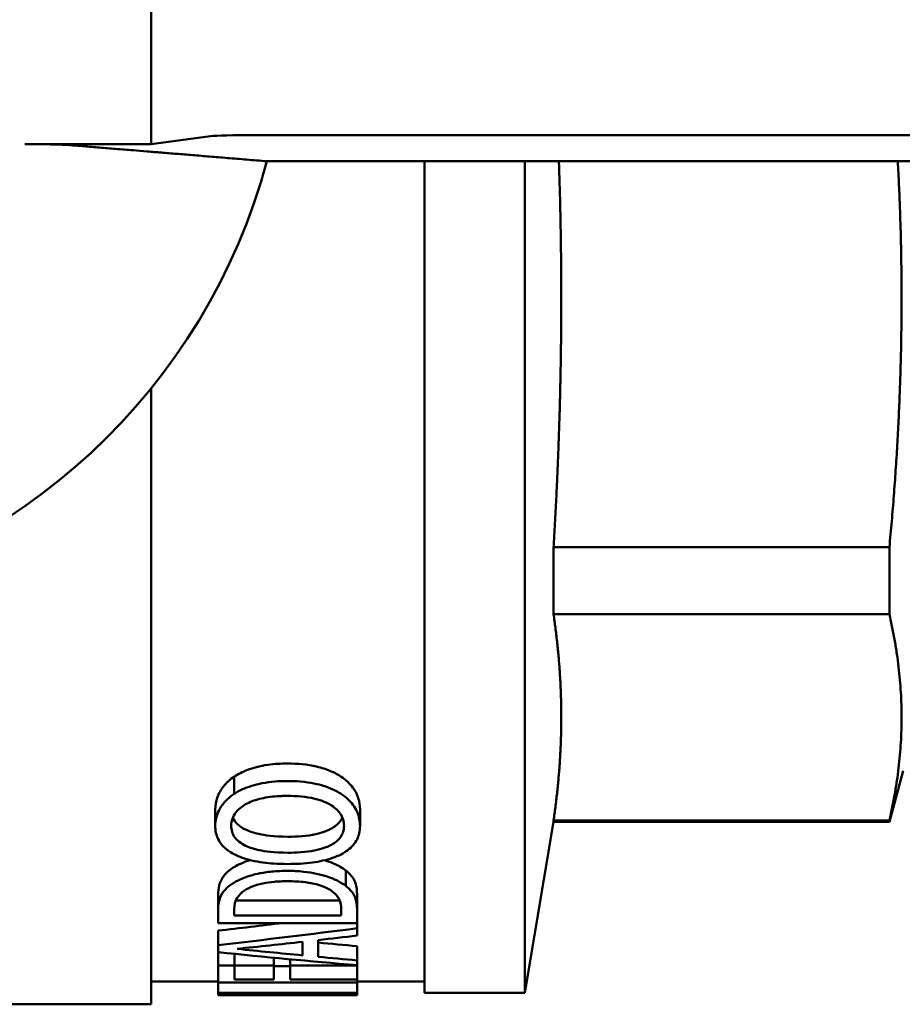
# Model space of a CAD drawing. Header units: millimetres. Extents: x 65 to 370, y 57 to 247.
# Tile 2 of 24: x 105 to 125, y 57 to 78. Entities that reach past the tile are written whole.
import ezdxf

# ---------------------------------------------------------------- set-up
doc = ezdxf.new("R2010")
doc.units = ezdxf.units.MM
doc.layers.add('Видимый контур (ГОСТ)', color=7, linetype='Continuous', lineweight=50)

msp = doc.modelspace()

# ---------------------------------------------------------------- linework, layer by layer
at = {"layer": 'Видимый контур (ГОСТ)'}
for p, q in [((108.302, 75.657), (108.302, 81.907)), ((127.942, 75.856), (110.573, 75.856)), ((108.302, 75.657), (105.527, 75.657)), ((109.606, 75.83), (108.302, 75.657)), ((110.84, 75.28), (130.302, 75.28)), ((114.302, 75.28), (114.302, 57.032)), ((116.502, 75.28), (116.502, 57.032)), ((108.302, 70.296), (108.302, 56.782)), ((117.133, 66.81), (124.502, 66.81)), ((117.133, 66.81), (117.133, 65.34)), ((124.502, 66.81), (124.502, 65.34)), ((117.133, 65.34), (124.502, 65.34)), ((124.802, 61.901), (124.502, 60.782)), ((110.122, 61.398), (110.122, 61.776)), ((109.709, 60.696), (109.709, 61.059)), ((112.886, 60.696), (112.886, 61.059)), ((117.133, 60.782), (116.502, 57.032)), ((117.133, 60.812), (124.502, 60.812)), ((117.133, 60.812), (117.133, 60.782)), ((117.133, 60.782), (124.502, 60.782)), ((124.502, 60.812), (124.502, 60.782)), ((112.577, 59.378), (112.577, 59.716)), ((109.773, 58.859), (109.773, 59.188)), ((110.159, 59.06), (112.438, 59.06)), ((112.821, 58.862), (112.821, 59.191)), ((109.773, 58.565), (109.773, 58.859)), ((110.124, 58.868), (110.124, 58.733)), ((112.471, 58.733), (112.471, 58.868)), ((112.821, 58.862), (112.821, 58.565)), ((109.773, 58.565), (112.821, 58.565)), ((112.471, 58.733), (110.124, 58.733)), ((112.821, 58.451), (112.821, 58.565)), ((109.773, 58.082), (109.773, 58.399)), ((112.821, 58.451), (112.821, 58.29)), ((111.623, 57.856), (111.623, 58.154)), ((111.969, 58.192), (111.969, 57.824)), ((109.773, 57.924), (109.773, 58.082)), ((109.773, 57.63), (109.773, 57.924)), ((112.821, 57.746), (112.821, 58.057)), ((110.134, 57.63), (110.134, 57.888)), ((110.994, 57.616), (110.994, 57.803)), ((111.354, 57.616), (111.354, 57.769)), ((112.821, 57.746), (112.821, 57.639)), ((110.134, 57.63), (109.773, 57.63)), ((109.773, 57.257), (109.773, 57.63)), ((110.134, 57.631), (110.994, 57.631)), ((110.134, 57.63), (110.134, 57.326)), ((111.354, 57.616), (110.994, 57.616)), ((110.994, 57.326), (110.994, 57.616)), ((111.354, 57.631), (112.821, 57.631)), ((111.354, 57.616), (111.354, 57.326)), ((112.821, 57.326), (112.821, 57.631)), ((109.773, 57.282), (108.302, 57.282)), ((109.773, 57.257), (112.821, 57.257)), ((109.773, 57.035), (109.773, 57.257)), ((110.994, 57.326), (110.134, 57.326)), ((112.821, 57.326), (111.354, 57.326)), ((112.821, 57.326), (112.821, 57.257)), ((114.302, 57.282), (112.821, 57.282)), ((112.821, 57.035), (112.821, 57.257)), ((109.773, 57.012), (109.773, 57.035)), ((112.821, 57.035), (109.773, 57.035)), ((109.773, 56.982), (109.773, 57.012)), ((109.773, 57.012), (112.187, 57.012)), ((110.728, 56.982), (109.924, 56.982)), ((112.821, 56.983), (111.262, 56.983)), ((112.821, 57.035), (112.821, 57.008)), ((112.821, 56.983), (112.821, 57.008)), ((116.502, 57.032), (114.302, 57.032)), ((108.302, 56.782), (104.302, 56.782))]:
    msp.add_line(p, q, dxfattribs=at)
msp.add_arc((97.802, 78.782), 13.5, 280.747, 344.9645, dxfattribs=at)
for centre, major_axis, ratio, start_param, end_param in [((110.573, 75.821), (1, 0), 0.034921, 1.570796, 2.884269), ((89.486, 78.782), (-63.776, 0), 0.337115, 1.894532, 1.918025), ((89.486, 78.782), (-64.666, 0), 0.337115, 1.889918, 1.939993), ((90.173, 78.782), (-66.313, 0), 0.328744, 1.877414, 1.900197), ((89.905, 78.782), (-67.152, 0), 0.324638, 1.905591, 1.919059), ((130.45, 78.782), (66.228, 0), 0.324638, 4.429585, 4.442959), ((128.581, 78.782), (64.666, 0), 0.337115, 4.417279, 4.466199), ((130.309, 78.782), (66.662, 0), 0.327022, 4.405772, 4.428274), ((130.45, 78.782), (67.152, 0), 0.324638, 4.433582, 4.446757), ((109.924, 78.782), (-42.854, 0), 0.5087, 1.567279, 1.623615), ((110.728, 78.782), (-42.482, 0), 0.513158, 1.570796, 1.620098)]:
    msp.add_ellipse(centre, major_axis=major_axis, ratio=ratio, start_param=start_param, end_param=end_param, dxfattribs=at)
for points, knots in [([(106.507, 75.635), (106.459, 75.639), (106.377, 75.643), (106.198, 75.649), (106.068, 75.652), (105.822, 75.656), (105.663, 75.657), (105.527, 75.657)], [0.0373461, 0.0373461, 0.0373461, 0.0373461, 0.0734255, 0.0734255, 0.1121428, 0.1121428, 0.1528204, 0.1528204, 0.1528204, 0.1528204]), ([(110.122, 61.776), (110.209, 61.834), (110.309, 61.883), (110.533, 61.967), (110.679, 62.01), (111.009, 62.057), (111.154, 62.065), (111.297, 62.065)], [0, 0, 0, 0, 0.0386582, 0.0386582, 0.0785366, 0.0785366, 0.1079262, 0.1079262, 0.1079262, 0.1079262]), ([(111.297, 62.065), (111.514, 62.065), (111.728, 62.046), (112.046, 61.972), (112.148, 61.939), (112.325, 61.864), (112.402, 61.823), (112.471, 61.776)], [0, 0, 0, 0, 0.0648901, 0.0648901, 0.1016936, 0.1016936, 0.1357491, 0.1357491, 0.1357491, 0.1357491]), ([(109.709, 61.059), (109.709, 61.144), (109.722, 61.23), (109.786, 61.415), (109.838, 61.496), (109.95, 61.638), (110.027, 61.711), (110.122, 61.776)], [0, 0, 0, 0, 0.0448198, 0.0448198, 0.09736, 0.09736, 0.1597582, 0.1597582, 0.1597582, 0.1597582]), ([(111.297, 61.681), (111.109, 61.681), (110.92, 61.667), (110.581, 61.601), (110.428, 61.554), (110.233, 61.464), (110.175, 61.433), (110.122, 61.398)], [-0.1295715, -0.1295715, -0.1295715, -0.1295715, -0.0733344, -0.0733344, -0.0234399, -0.0234399, 0, 0, 0, 0]), ([(112.471, 61.398), (112.36, 61.472), (112.229, 61.531), (111.974, 61.609), (111.809, 61.65), (111.482, 61.678), (111.39, 61.681), (111.297, 61.681)], [-0.1979292, -0.1979292, -0.1979292, -0.1979292, -0.0988706, -0.0988706, -0.0276843, -0.0276843, 0, 0, 0, 0]), ([(112.471, 61.776), (112.578, 61.703), (112.664, 61.622), (112.782, 61.462), (112.821, 61.385), (112.874, 61.221), (112.886, 61.14), (112.886, 61.059)], [0, 0, 0, 0, 0.0482518, 0.0482518, 0.0877252, 0.0877252, 0.1267441, 0.1267441, 0.1267441, 0.1267441]), ([(110.122, 61.398), (110.014, 61.326), (109.93, 61.245), (109.776, 61.037), (109.743, 60.931), (109.715, 60.807), (109.709, 60.752), (109.709, 60.696)], [-0.09120152, -0.09120152, -0.09120152, -0.09120152, -0.06550613, -0.06550613, -0.02964492, -0.02964492, 0, 0, 0, 0]), ([(112.886, 60.696), (112.886, 60.799), (112.866, 60.903), (112.769, 61.122), (112.696, 61.211), (112.576, 61.322), (112.526, 61.361), (112.471, 61.398)], [-0.1038415, -0.1038415, -0.1038415, -0.1038415, -0.0666273, -0.0666273, -0.0247619, -0.0247619, 0, 0, 0, 0]), ([(110.06, 60.698), (110.06, 60.749), (110.068, 60.801), (110.102, 60.901), (110.127, 60.948), (110.213, 61.06), (110.284, 61.119), (110.376, 61.171)], [-0.09112305, -0.09112305, -0.09112305, -0.09112305, -0.06356517, -0.06356517, -0.03800363, -0.03800363, 0, 0, 0, 0]), ([(110.376, 61.171), (110.419, 61.195), (110.467, 61.217), (110.615, 61.274), (110.732, 61.304), (110.93, 61.335), (111, 61.343), (111.107, 61.35), (111.144, 61.352), (111.22, 61.355), (111.259, 61.355), (111.297, 61.355)], [-0.1048537, -0.1048537, -0.1048537, -0.1048537, -0.0842192, -0.0842192, -0.0439073, -0.0439073, -0.0228333, -0.0228333, -0.0116129, -0.0116129, 0, 0, 0, 0]), ([(111.297, 61.355), (111.5, 61.355), (111.707, 61.339), (112.062, 61.253), (112.166, 61.2), (112.323, 61.107), (112.397, 61.042), (112.51, 60.882), (112.535, 60.789), (112.535, 60.698)], [-0.1455615, -0.1455615, -0.1455615, -0.1455615, -0.1161353, -0.1161353, -0.0899107, -0.0899107, -0.0490529, -0.0490529, 0, 0, 0, 0]), ([(110.095, 60.878), (110.12, 60.817), (110.157, 60.772), (110.242, 60.69), (110.304, 60.65), (110.376, 60.614)], [0.03283828, 0.03283828, 0.03283828, 0.03283828, 0.06671696, 0.06671696, 0.11140395, 0.11140395, 0.11140395, 0.11140395]), ([(111.297, 60.459), (111.506, 60.459), (111.723, 60.473), (112.072, 60.549), (112.174, 60.593), (112.329, 60.676), (112.397, 60.731), (112.468, 60.821), (112.485, 60.85), (112.498, 60.88)], [0, 0, 0, 0, 0.0625756, 0.0625756, 0.1132553, 0.1132553, 0.1783531, 0.1783531, 0.2077601, 0.2077601, 0.2077601, 0.2077601]), ([(109.709, 60.696), (109.709, 60.596), (109.728, 60.497), (109.816, 60.32), (109.879, 60.242), (110.013, 60.137), (110.064, 60.104), (110.122, 60.074)], [-0.1270469, -0.1270469, -0.1270469, -0.1270469, -0.0727946, -0.0727946, -0.0246031, -0.0246031, 0, 0, 0, 0]), ([(110.376, 60.26), (110.323, 60.286), (110.276, 60.314), (110.184, 60.384), (110.154, 60.42), (110.08, 60.523), (110.06, 60.611), (110.06, 60.698)], [-0.0730693, -0.0730693, -0.0730693, -0.0730693, -0.06137817, -0.06137817, -0.04681012, -0.04681012, 0, 0, 0, 0]), ([(110.376, 60.614), (110.46, 60.573), (110.557, 60.542), (110.789, 60.491), (110.988, 60.459), (111.297, 60.459)], [0, 0, 0, 0, 0.03412601, 0.03412601, 0.07559541, 0.07559541, 0.07559541, 0.07559541]), ([(112.535, 60.698), (112.535, 60.649), (112.528, 60.601), (112.496, 60.51), (112.473, 60.469), (112.389, 60.366), (112.316, 60.311), (112.162, 60.235), (112.057, 60.19), (111.7, 60.12), (111.495, 60.108), (111.297, 60.108)], [-0.3120144, -0.3120144, -0.3120144, -0.3120144, -0.253634, -0.253634, -0.2000333, -0.2000333, -0.1144664, -0.1144664, -0.0592819, -0.0592819, 0, 0, 0, 0]), ([(112.471, 60.072), (112.581, 60.13), (112.668, 60.197), (112.804, 60.355), (112.847, 60.443), (112.88, 60.588), (112.886, 60.642), (112.886, 60.696)], [-0.1280627, -0.1280627, -0.1280627, -0.1280627, -0.0804052, -0.0804052, -0.0291149, -0.0291149, 0, 0, 0, 0]), ([(110.122, 60.074), (110.234, 60.018), (110.361, 59.974), (110.678, 59.898), (110.845, 59.879), (111.089, 59.863), (111.194, 59.86), (111.297, 59.86)], [-0.1085967, -0.1085967, -0.1085967, -0.1085967, -0.0740916, -0.0740916, -0.0311272, -0.0311272, 0, 0, 0, 0]), ([(111.297, 60.108), (110.999, 60.108), (110.802, 60.137), (110.564, 60.187), (110.463, 60.218), (110.376, 60.26)], [-0.07713543, -0.07713543, -0.07713543, -0.07713543, -0.03529652, -0.03529652, 0, 0, 0, 0]), ([(111.297, 59.86), (111.48, 59.86), (111.665, 59.869), (111.997, 59.914), (112.148, 59.947), (112.35, 60.016), (112.413, 60.042), (112.471, 60.072)], [-0.1279888, -0.1279888, -0.1279888, -0.1279888, -0.0730565, -0.0730565, -0.0245514, -0.0245514, 0, 0, 0, 0]), ([(110.016, 59.718), (110.088, 59.775), (110.176, 59.828), (110.342, 59.901), (110.407, 59.925), (110.476, 59.947)], [0, 0, 0, 0, 0.0430283, 0.0430283, 0.06761452, 0.06761452, 0.06761452, 0.06761452]), ([(112.109, 59.943), (112.181, 59.921), (112.247, 59.897), (112.412, 59.826), (112.503, 59.774), (112.577, 59.716)], [0.08673217, 0.08673217, 0.08673217, 0.08673217, 0.11452513, 0.11452513, 0.16772543, 0.16772543, 0.16772543, 0.16772543]), ([(109.773, 59.188), (109.773, 59.252), (109.779, 59.322), (109.806, 59.434), (109.825, 59.495), (109.91, 59.62), (109.956, 59.671), (110.016, 59.718)], [0, 0, 0, 0, 0.0469035, 0.0469035, 0.078762, 0.078762, 0.1007603, 0.1007603, 0.1007603, 0.1007603]), ([(111.3, 59.71), (111.183, 59.71), (111.066, 59.705), (110.846, 59.684), (110.743, 59.669), (110.482, 59.613), (110.334, 59.562), (110.136, 59.464), (110.071, 59.424), (110.016, 59.381)], [-0.154028, -0.154028, -0.154028, -0.154028, -0.1189269, -0.1189269, -0.0866263, -0.0866263, -0.0328757, -0.0328757, 0, 0, 0, 0]), ([(112.577, 59.378), (112.525, 59.418), (112.465, 59.455), (112.326, 59.525), (112.249, 59.556), (112.027, 59.629), (111.856, 59.67), (111.531, 59.704), (111.416, 59.71), (111.3, 59.71)], [-0.179094, -0.179094, -0.179094, -0.179094, -0.1395215, -0.1395215, -0.0995749, -0.0995749, -0.0348352, -0.0348352, 0, 0, 0, 0]), ([(112.577, 59.716), (112.647, 59.657), (112.704, 59.597), (112.769, 59.492), (112.821, 59.388), (112.821, 59.191)], [0, 0, 0, 0, 0.04346164, 0.04346164, 0.07286853, 0.07286853, 0.07286853, 0.07286853]), ([(110.307, 59.246), (110.358, 59.287), (110.42, 59.325), (110.574, 59.389), (110.66, 59.415), (110.835, 59.451), (110.919, 59.462), (111.052, 59.474), (111.099, 59.477), (111.196, 59.481), (111.246, 59.482), (111.295, 59.482)], [-0.1180338, -0.1180338, -0.1180338, -0.1180338, -0.0865338, -0.0865338, -0.0554095, -0.0554095, -0.0290779, -0.0290779, -0.0148286, -0.0148286, 0, 0, 0, 0]), ([(111.295, 59.482), (111.427, 59.482), (111.562, 59.476), (111.782, 59.449), (111.9, 59.429), (112.12, 59.356), (112.202, 59.313), (112.268, 59.265)], [-0.1416276, -0.1416276, -0.1416276, -0.1416276, -0.0817039, -0.0817039, -0.0381268, -0.0381268, 0, 0, 0, 0]), ([(110.016, 59.381), (109.952, 59.331), (109.905, 59.278), (109.825, 59.159), (109.8, 59.095), (109.777, 58.965), (109.773, 58.91), (109.773, 58.859)], [-0.1380862, -0.1380862, -0.1380862, -0.1380862, -0.0933546, -0.0933546, -0.0380106, -0.0380106, 0, 0, 0, 0]), ([(110.124, 58.868), (110.124, 58.978), (110.151, 59.044), (110.196, 59.136), (110.242, 59.192), (110.307, 59.246)], [-0.06561175, -0.06561175, -0.06561175, -0.06561175, -0.04139658, -0.04139658, 0, 0, 0, 0]), ([(112.268, 59.265), (112.377, 59.187), (112.413, 59.118), (112.46, 59.013), (112.471, 58.937), (112.471, 58.868)], [-0.07454578, -0.07454578, -0.07454578, -0.07454578, -0.05145889, -0.05145889, 0, 0, 0, 0]), ([(112.821, 58.862), (112.821, 59.085), (112.751, 59.201), (112.655, 59.31), (112.618, 59.344), (112.577, 59.378)], [-0.07876484, -0.07876484, -0.07876484, -0.07876484, -0.02546433, -0.02546433, 0, 0, 0, 0])]:
    msp.add_open_spline(points, degree=3, knots=knots, dxfattribs=at)
for points, weights in [([(106.507, 75.635), (108.262, 75.493), (110.84, 75.28)], [38.8183266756, 33.8002001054, 28.3175941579]), ([(117.302, 72.276), (117.302, 73.764), (117.25, 75.28)], [1, 1.01742864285, 1.02586639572]), ([(124.502, 66.81), (124.913, 71.128), (124.687, 75.28)], [1, 1.04589975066, 1.02016873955]), ([(117.133, 66.81), (117.302, 69.621), (117.302, 72.276)], [1.03363323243, 1.03152033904, 1]), ([(117.302, 63.076), (117.302, 64.175), (117.133, 65.34)], [1, 1.03152033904, 1.03363323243]), ([(124.502, 60.812), (125.023, 63.076), (124.502, 65.34)], [1, 1.05882352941, 1]), ([(117.133, 60.812), (117.302, 61.976), (117.302, 63.076)], [1.03363323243, 1.03152033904, 1])]:
    msp.add_rational_spline(points, weights, degree=2, dxfattribs=at)

doc.saveas('drawing.dxf')
